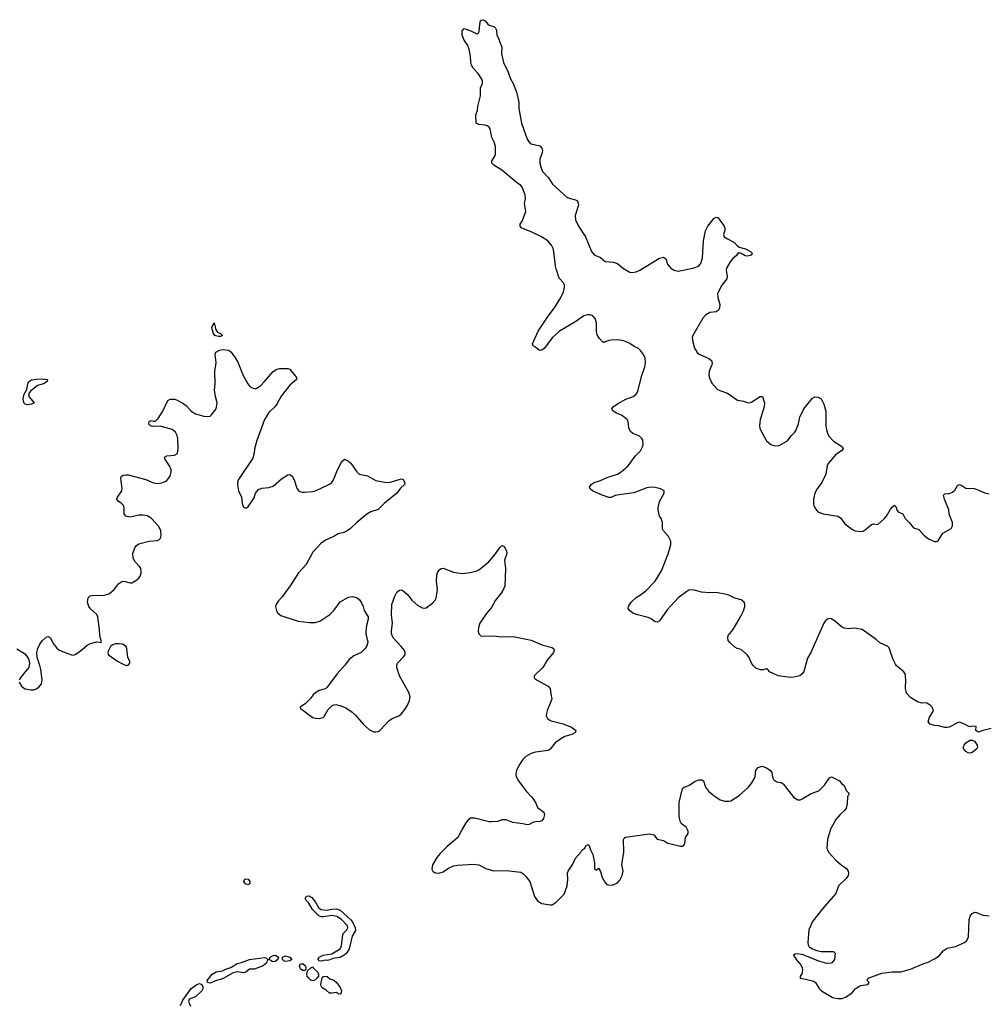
# Model space of a CAD drawing. Header units: inches. Extents: x 1839294 to 1929364, y 762242 to 909984.
# Tile 33 of 76: x 1849577 to 1858794, y 834422 to 843796. Entities that reach past the tile are written whole.
import ezdxf

# ---------------------------------------------------------------- set-up
doc = ezdxf.new("R2010")
doc.units = ezdxf.units.IN
doc.header["$MEASUREMENT"] = 0
for name, color, linetype in [('B8843', 7, 'Continuous'), ('B8844', 7, 'Continuous'), ('B8853', 7, 'Continuous'), ('B8854', 7, 'Continuous')]:
    doc.layers.add(name, color=color, linetype=linetype)

msp = doc.modelspace()

# ---------------------------------------------------------------- linework, layer by layer
at = {"layer": 'B8843', "color": 6, "elevation": 600}
for points in [[(1849571, 837490), (1849593.4, 837450), (1849613.7, 837433.7), (1849630, 837424.9), (1849683.7, 837416.3), (1849710, 837417.3), (1849734.8, 837425.2), (1849759.6, 837440.4), (1849785.6, 837474.4), (1849791.1, 837510), (1849778.9, 837610), (1849770, 837648.7), (1849743.3, 837723.3), (1849740.5, 837770), (1849749.7, 837810), (1849768.9, 837851.1), (1849793.8, 837886.2), (1849830, 837919.1), (1849850, 837924.9), (1849870, 837910.8), (1849897, 837857), (1849930, 837813.1), (1849950, 837795.6), (1850000, 837775.7)], [(1849550, 837806.4), (1849622, 837762), (1849641.3, 837741.3), (1849660.7, 837710), (1849670.5, 837670), (1849664.9, 837630), (1849596.3, 837550), (1849571.3, 837510)]]:
    msp.add_lwpolyline(points, dxfattribs=at)
at = {"layer": 'B8844', "color": 6, "elevation": 600}
msp.add_lwpolyline([(1849650, 840129.9), (1849630, 840136.1), (1849616.1, 840150), (1849609.8, 840190), (1849619.4, 840230), (1849643.3, 840276.7), (1849653.7, 840330), (1849664.6, 840350), (1849690, 840367.3), (1849735.1, 840375.1), (1849790, 840375.8), (1849842, 840370), (1849838, 840350), (1849802, 840330), (1849747.4, 840312.6), (1849679.1, 840260.9), (1849663, 840237), (1849662.2, 840210), (1849713.8, 840150), (1849690, 840135.3)], close=True, dxfattribs=at)
at = {"layer": 'B8853', "color": 6}
for points, elevation in [([(1850000, 837775.7), (1850070, 837747.9), (1850090, 837746.5), (1850110, 837754.6), (1850170, 837798), (1850218.8, 837841.2), (1850250, 837857.6), (1850310, 837874.4), (1850353.2, 837866.8), (1850352.9, 837887.1), (1850344.8, 837904.8), (1850339.1, 837939.1), (1850337.2, 837990), (1850320.5, 838110), (1850310, 838134), (1850250, 838188), (1850233.7, 838210), (1850222.4, 838250), (1850230, 838290.6), (1850248.7, 838311.3), (1850264.9, 838315.1), (1850381.3, 838318.7), (1850429.8, 838330.2), (1850477.6, 838370), (1850520.9, 838430), (1850550, 838448), (1850570, 838450.4), (1850630, 838434), (1850645.6, 838434.4), (1850684.1, 838455.9), (1850710, 838478.8), (1850722.7, 838497.3), (1850734, 838526), (1850734.3, 838545.7), (1850729.7, 838570), (1850718.9, 838590), (1850676.2, 838636.2), (1850658.7, 838670), (1850654.8, 838714.8), (1850672.9, 838767.1), (1850690, 838790.3), (1850712.9, 838807.1), (1850810, 838830.3), (1850890, 838838), (1850910, 838850.8), (1850922, 838870), (1850924.5, 838890), (1850919.5, 838930), (1850902.9, 838970), (1850830, 839051.5), (1850790, 839072.8), (1850750, 839078.9), (1850710, 839079.1), (1850630, 839061.1), (1850588.2, 839068.2), (1850571.5, 839091.5), (1850572.4, 839150), (1850566.6, 839170), (1850547.8, 839190), (1850513.7, 839213.7), (1850501.6, 839230), (1850508, 839250), (1850550.8, 839310), (1850553.6, 839330), (1850541.6, 839430), (1850545.4, 839450), (1850561.6, 839458.4), (1850590, 839464.1), (1850610, 839462.3), (1850778.4, 839418.4), (1850850, 839388.4), (1850890, 839381.8), (1850930, 839385.8), (1850961.8, 839398.2), (1850976.9, 839410), (1851010, 839450.7), (1851021, 839490), (1851020.4, 839510), (1851004.4, 839550), (1850962.4, 839610), (1850957.4, 839630), (1850977.7, 839642.3), (1851050, 839650.3), (1851070, 839659.5), (1851078.3, 839670), (1851087.7, 839710), (1851083.8, 839810), (1851078.2, 839838.1), (1851061.1, 839870), (1851030, 839895.6), (1850914.1, 839925.9), (1850842.3, 839922.3), (1850822, 839930), (1850806, 839946), (1850809, 839970), (1850830, 839978.8), (1850850, 839972.7), (1850870, 839975.3), (1850890, 839991.7), (1850895.3, 840000)], 600), ([(1851915.8, 840000), (1851910, 839989.7), (1851835.8, 839790), (1851813.8, 839710), (1851810.2, 839670), (1851796.8, 839623.2), (1851655.5, 839410), (1851652.8, 839367.2), (1851662.4, 839310), (1851688.7, 839250), (1851694.4, 839190), (1851710, 839154), (1851730, 839145.5), (1851750, 839154.8), (1851810, 839244.7), (1851822.4, 839290), (1851850, 839322), (1851884.5, 839335.5), (1851950, 839343.9), (1851990, 839356.1), (1852070, 839423.9), (1852130, 839463.1), (1852150, 839465.3), (1852171.6, 839450), (1852190, 839416.3), (1852217, 839337), (1852230, 839315.5), (1852245.1, 839305.1), (1852270, 839297), (1852290, 839296.5), (1852370, 839303.6), (1852395.1, 839310), (1852526.3, 839373.7), (1852549.6, 839390.4), (1852565.1, 839414.9), (1852602.9, 839510), (1852644.5, 839590), (1852670, 839613.4), (1852710, 839592.7), (1852730, 839573), (1852788.5, 839490), (1852811, 839470), (1852890, 839452.7), (1852970, 839408.8), (1853050, 839392), (1853071.2, 839388.8), (1853110, 839394), (1853210, 839424.9), (1853230, 839417.3), (1853244.9, 839390), (1853242, 839370), (1853204.7, 839335.3), (1853170, 839289.7), (1853049, 839191), (1852990, 839132.1), (1852922, 839110), (1852883.8, 839090), (1852786.7, 839010), (1852729, 838951), (1852696.3, 838930), (1852664.7, 838915.3), (1852610, 838899.8), (1852570, 838875.1), (1852490, 838841.1), (1852444.9, 838810), (1852370, 838727.3), (1852304.2, 838610), (1852232.6, 838530), (1852154.5, 838405.5), (1852077.4, 838302.6), (1852038.7, 838261.3), (1852020.4, 838230), (1852014.4, 838210), (1852022.4, 838170), (1852033.4, 838150), (1852064.8, 838124.8), (1852230, 838068.9), (1852337.1, 838057.1), (1852390, 838056.5), (1852436.3, 838070), (1852530, 838134.4), (1852567.8, 838170), (1852630, 838253), (1852710, 838297.1), (1852750, 838305.5), (1852790, 838290.5), (1852812.8, 838272.8), (1852830, 838250.7), (1852848, 838210), (1852857.6, 838170), (1852894.9, 838110), (1852895.5, 838090), (1852878.7, 838030), (1852874.4, 837970), (1852874.4, 837950), (1852892.2, 837870), (1852883.4, 837836.6), (1852866.4, 837810), (1852830, 837771.8), (1852759, 837741), (1852715.1, 837704.9), (1852673.4, 837650), (1852601.3, 837570), (1852503, 837437), (1852490, 837425.1), (1852430, 837409.7), (1852397.1, 837390), (1852373, 837370), (1852343, 837330), (1852297.1, 837282.9), (1852250, 837254), (1852246.8, 837250), (1852250, 837234), (1852279.8, 837219.8), (1852313.4, 837190), (1852370, 837153.7), (1852390, 837145.3), (1852430, 837144.4), (1852467.3, 837152.7), (1852478, 837162), (1852513.6, 837230), (1852550, 837264.9), (1852570, 837274.6), (1852590, 837276.5), (1852630, 837268), (1852684.8, 837244.8), (1852742.7, 837202.7), (1852774.1, 837174.1), (1852850, 837084.6), (1852910, 837035.3), (1852950, 837017.6), (1852970, 837015.8), (1852990, 837020.4), (1853010, 837032.7), (1853095.7, 837124.3), (1853130, 837144.9), (1853187.3, 837170), (1853210, 837186), (1853245.7, 837230), (1853270.9, 837270), (1853290, 837314.8), (1853294.7, 837350), (1853284, 837390), (1853193.8, 837550), (1853169.8, 837630), (1853169, 837650), (1853175.1, 837670), (1853234, 837730), (1853247.3, 837750), (1853249.6, 837770), (1853240.5, 837790), (1853210, 837829.6), (1853134, 837910), (1853118, 837950), (1853116.9, 837976.9), (1853128.3, 838050), (1853117.2, 838130), (1853122.6, 838230), (1853151.1, 838308.9), (1853170, 838346.8), (1853195.5, 838364.5), (1853210, 838367.3), (1853230, 838359.1), (1853270, 838324.9), (1853310.4, 838270), (1853370, 838217.6), (1853410, 838195.5), (1853430, 838193), (1853450, 838197.3), (1853510, 838241.3), (1853535.1, 838270), (1853545.1, 838290), (1853557.6, 838370), (1853548.4, 838451.6), (1853549.7, 838510), (1853558.9, 838541.1), (1853577.1, 838562.9), (1853590, 838572.7), (1853610, 838574.9), (1853710, 838535.2), (1853790, 838524), (1853867.2, 838532.7), (1853930, 838550.3), (1853950, 838559.5), (1854040.7, 838630), (1854109.3, 838710), (1854150, 838772), (1854170, 838791.3), (1854190, 838782), (1854210, 838744.7), (1854215.5, 838724.5), (1854215.2, 838704.8), (1854194.4, 838650), (1854202.8, 838570), (1854197, 838403), (1854186.3, 838373.7), (1854163.9, 838336.1), (1854110.3, 838270), (1854070, 838198.7), (1854028.3, 838151.7), (1853961.1, 838050), (1853946.9, 838010), (1853944, 837970), (1853949.1, 837949.1), (1853967.7, 837930), (1853986.5, 837926.5), (1854090, 837930.2), (1854170, 837921.5), (1854270, 837924.3), (1854310, 837918.9), (1854450, 837887.6), (1854550, 837843.8), (1854650, 837818), (1854664.9, 837804.9), (1854667.7, 837790), (1854660.5, 837770), (1854602.5, 837697.5), (1854558.3, 837630), (1854482.8, 837557.3), (1854478.4, 837550), (1854478.4, 837530), (1854499.3, 837510), (1854612, 837452), (1854630.2, 837430), (1854634.4, 837374.4), (1854643.9, 837330), (1854640.2, 837310), (1854604.9, 837230), (1854594.4, 837190), (1854592.7, 837170), (1854604.6, 837144.6), (1854620.7, 837130), (1854640.4, 837120.4), (1854751.9, 837091.9), (1854837.6, 837057.6), (1854873, 837030), (1854870.5, 837010), (1854836.3, 836990), (1854770, 836970.7), (1854730, 836949.8), (1854676.9, 836910), (1854630, 836851), (1854610, 836838.9), (1854490, 836824.1), (1854450.1, 836809.9), (1854398, 836782), (1854367.8, 836752.2), (1854345.1, 836714.9), (1854310.3, 836650), (1854302.3, 836610), (1854304.9, 836590), (1854327.4, 836550), (1854402.3, 836450), (1854455.6, 836395.6), (1854474.3, 836370), (1854497.4, 836330), (1854510, 836294.8), (1854570.5, 836250), (1854574.9, 836230), (1854564.9, 836190), (1854550, 836169.7), (1854530, 836162.4), (1854490, 836160.5), (1854470, 836155.1), (1854430, 836133.3), (1854410, 836131.5), (1854370, 836141.6), (1854272.9, 836152.9), (1854210, 836178.4), (1854170, 836178), (1854130, 836163.7), (1854070, 836159.6), (1854050, 836160.5), (1853910, 836195.1), (1853870, 836193.3), (1853850, 836179.5), (1853826.7, 836150), (1853790.2, 836089.8), (1853751.1, 836008.9), (1853650, 835924.2), (1853580.8, 835859.2), (1853550, 835820.5), (1853510.3, 835750), (1853503, 835710), (1853510.6, 835690), (1853535.4, 835675.4), (1853570, 835671.4), (1853610, 835683.2), (1853662.2, 835717.8), (1853710, 835739.4), (1853750, 835746.4), (1853896.5, 835756.5), (1853951.5, 835751.5), (1854015.3, 835715.3), (1854090, 835693), (1854210, 835696.9), (1854350, 835680.4), (1854370, 835668.2), (1854398.3, 835638.3), (1854434.9, 835590), (1854481.6, 835450), (1854510, 835407.7), (1854550, 835380.5), (1854630, 835368), (1854649.5, 835370.5), (1854686.3, 835393.7), (1854762.9, 835470), (1854791.3, 835550), (1854797.4, 835610), (1854794, 835670), (1854802, 835690), (1854844, 835756), (1854870, 835814.9), (1854920.9, 835870), (1854932.7, 835890), (1854959, 835910), (1854969.3, 835930), (1854990, 835942.8), (1855000.7, 835930), (1855012.5, 835892.5), (1855036.4, 835850), (1855050.8, 835769.2), (1855052, 835710), (1855070, 835698), (1855090, 835718), (1855110, 835686), (1855125.5, 835630), (1855150, 835586), (1855170, 835563), (1855190, 835557.3), (1855230, 835560.7), (1855270, 835579.1), (1855294.5, 835605.5), (1855316.3, 835650), (1855324.4, 835690), (1855313.3, 835753.3), (1855329.8, 835870.2), (1855329.7, 835990), (1855335.2, 836004.8), (1855345.7, 836014.3), (1855573.4, 836046.6), (1855615.5, 836035.5), (1855650, 835994.4), (1855710, 835980.4), (1855750, 835956.4), (1855870, 835927.7), (1855890, 835927.7), (1855903.2, 835936.8), (1855912.7, 835950), (1855917.2, 836010), (1855944, 836050), (1855945.2, 836070), (1855923.7, 836110), (1855881.5, 836141.5), (1855867.2, 836167.2), (1855859.7, 836210), (1855857, 836343), (1855890, 836477.3), (1855905.2, 836490), (1855950, 836504.9), (1856010, 836545.3), (1856050, 836559.5), (1856070, 836560.4), (1856090, 836550.6), (1856110, 836488), (1856137.1, 836450), (1856190, 836408.7), (1856250, 836370.4), (1856290, 836357.6), (1856330, 836355.5), (1856350, 836360.5), (1856429.4, 836410), (1856519.6, 836490), (1856551.3, 836530), (1856573.3, 836570), (1856581.3, 836590), (1856590, 836650.8), (1856610, 836677.3), (1856650, 836690.8), (1856690, 836674), (1856724.9, 836650), (1856740.5, 836630), (1856746, 836586), (1856760.6, 836560.6), (1856790, 836539.3), (1856830, 836532.4), (1856850, 836522), (1856950.4, 836390.4), (1856990, 836368.2), (1857010, 836370.5), (1857030, 836379.3), (1857116, 836430), (1857190, 836455.5), (1857243, 836510), (1857290, 836578.8), (1857310, 836586.8), (1857386, 836550), (1857404, 836524), (1857430, 836504.7), (1857450, 836458), (1857477.3, 836430), (1857462, 836398), (1857458.3, 836330), (1857450, 836288.4), (1857434.2, 836265.8), (1857390.8, 836229.2), (1857350, 836183), (1857298.5, 836090), (1857271.6, 835990), (1857265.3, 835910), (1857281.6, 835870), (1857350, 835794.9), (1857400.5, 835750), (1857453.8, 835713.8), (1857468.2, 835690), (1857471.3, 835670), (1857467.6, 835650), (1857450, 835620.2), (1857377.4, 835550), (1857350, 835476.4), (1857224.2, 835330), (1857128.8, 835210), (1857094, 835130), (1857082.8, 835010), (1857086.8, 834990), (1857098, 834970), (1857130, 834951), (1857170, 834936), (1857210, 834924.7), (1857330, 834924.7), (1857344.7, 834910), (1857338, 834850), (1857310, 834814), (1857266, 834810), (1857197.2, 834830), (1857030, 834895.6), (1856977, 834903), (1856960.6, 834899.4), (1856948.5, 834890), (1856972.9, 834850), (1857017.2, 834797.2), (1857028.9, 834770), (1857032.6, 834750), (1857029.4, 834730), (1857026, 834714), (1857012.4, 834690), (1857010.8, 834670.8), (1857062.9, 834662.9), (1857141.7, 834641.7), (1857156.3, 834630), (1857193, 834573), (1857215.5, 834550), (1857314.8, 834490), (1857330, 834483.1), (1857370, 834476.4), (1857410, 834478.7), (1857442.7, 834490), (1857507.6, 834532.4), (1857536, 834570), (1857570, 834593.4), (1857590, 834602), (1857655.3, 834610), (1857668, 834630), (1857649, 834650), (1857658, 834670), (1857790, 834718), (1857887.7, 834732.3), (1857970, 834730.4), (1858063.3, 834756.7), (1858190, 834810.4), (1858230, 834822.4), (1858290, 834853.7), (1858336.2, 834883.8), (1858373.6, 834930), (1858410, 834958), (1858490, 834971.5), (1858577.4, 835010), (1858599.1, 835030), (1858615.3, 835064.7), (1858619.9, 835230), (1858630, 835261.7), (1858650, 835287.2), (1858670, 835298), (1858690, 835297.3), (1858750, 835270.3), (1858810, 835263.7)], 600), ([(1858830, 837048.7), (1858750, 837029), (1858710, 837014), (1858684, 837030), (1858686, 837066), (1858648.7, 837068.7), (1858630, 837065.2), (1858610, 837069.2), (1858570, 837093.2), (1858530, 837108), (1858510, 837102), (1858430, 837060.9), (1858410, 837057), (1858390, 837057), (1858330, 837074), (1858290, 837075.3), (1858249, 837089), (1858228.7, 837110), (1858244.1, 837155.9), (1858279.3, 837210), (1858279.3, 837230), (1858269, 837250), (1858250, 837269), (1858218, 837290), (1858190, 837292.7), (1858170, 837289.2), (1858130, 837301.2), (1858062, 837342), (1858025.1, 837385.1), (1858014.7, 837430), (1858018, 837510), (1858010.9, 837570.9), (1857993.4, 837593.4), (1857930, 837646), (1857919.5, 837659.5), (1857893, 837710), (1857857.2, 837817.2), (1857845.1, 837830), (1857770, 837862.3), (1857734.1, 837894.1), (1857602.7, 837990), (1857530, 838004.8), (1857470, 837996.8), (1857430, 838003.5), (1857400, 838020), (1857350, 838064), (1857310, 838091), (1857290, 838096.4), (1857270, 838088), (1857250, 838069.8), (1857237.7, 838050), (1857111.6, 837770), (1857081.7, 837718.3), (1857045.1, 837590), (1857030, 837568), (1857008.3, 837550), (1856950, 837535.8), (1856914.8, 837534.8), (1856800.9, 837550), (1856714, 837590), (1856706, 837606), (1856690, 837617.2), (1856654.1, 837605.9), (1856633.6, 837606.4), (1856590, 837623.5), (1856565.4, 837645.4), (1856548.6, 837668.6), (1856524.9, 837724.9), (1856510, 837746.6), (1856450, 837799.3), (1856409.6, 837809.6), (1856390, 837821.2), (1856343, 837863), (1856326.5, 837886.5), (1856320.5, 837910), (1856326.3, 837933.7), (1856372.8, 837990), (1856443.6, 838110), (1856470, 838166.8), (1856484.2, 838210), (1856485.1, 838230), (1856478, 838250), (1856450, 838272), (1856390, 838289.5), (1856330, 838318.4), (1856310, 838323.6), (1856210, 838342), (1856150, 838338.4), (1856070, 838347.3), (1856004.2, 838364.2), (1855970, 838368), (1855950, 838364.2), (1855930, 838353), (1855850, 838291.3), (1855742.7, 838177.3), (1855670, 838074.5), (1855650, 838060.7), (1855630, 838062.9), (1855591.1, 838091.1), (1855563.3, 838103.3), (1855450, 838132), (1855413.2, 838150), (1855385.2, 838170), (1855373.2, 838190), (1855377.2, 838210), (1855402.7, 838250), (1855450, 838295.5), (1855490, 838319.3), (1855540.6, 838359.4), (1855630, 838452), (1855690, 838548), (1855754.7, 838710), (1855778.8, 838801.2), (1855778.4, 838830), (1855755.4, 838875.4), (1855707.6, 838930), (1855699.6, 838950), (1855700.7, 839010), (1855686, 839046), (1855669.5, 839069.5), (1855658, 839130), (1855656.9, 839150), (1855669.7, 839210), (1855716.3, 839290), (1855714.5, 839310), (1855681.2, 839330), (1855630, 839343.9), (1855590, 839347.1), (1855550, 839337.7), (1855427.1, 839292.9), (1855286.5, 839273.5), (1855250, 839265.1), (1855210, 839248), (1855190, 839248.2), (1855126, 839270), (1855033.2, 839310), (1855009.2, 839330), (1855005.2, 839350), (1855019, 839370), (1855050, 839390.7), (1855110, 839408), (1855179.1, 839440.9), (1855270, 839468.9), (1855307, 839490), (1855373.3, 839550), (1855440.6, 839639.4), (1855489.6, 839690), (1855509.5, 839730), (1855517, 839750), (1855513.4, 839793.4), (1855502.7, 839810), (1855479.3, 839830), (1855416.6, 839856.6), (1855395.6, 839875.6), (1855380.5, 839910), (1855374, 839970), (1855362, 839990), (1855349.7, 840000)], 600), ([(1856633.5, 840000), (1856630.3, 839990), (1856624.6, 839930), (1856627.6, 839907.6), (1856638, 839878), (1856690, 839786), (1856730.9, 839750.9), (1856770, 839738.8), (1856810, 839740.7), (1856890, 839785.3), (1856925.5, 839834.5), (1856961.3, 839870), (1856970, 839884.9), (1856994, 839950), (1857004.2, 840000)], 600), ([(1857254.8, 840000), (1857255.1, 839930), (1857261.3, 839890), (1857274.3, 839850), (1857287.5, 839827.5), (1857330, 839784.6), (1857413, 839730), (1857420.5, 839710), (1857404.9, 839690), (1857350, 839657.6), (1857277, 839570), (1857267.6, 839550), (1857256, 839470), (1857215.8, 839390), (1857172.2, 839330), (1857150.4, 839290), (1857137.1, 839230), (1857137.1, 839190), (1857140.5, 839170), (1857150.4, 839150), (1857178, 839110), (1857230.2, 839090.2), (1857371, 839071), (1857394.4, 839054.4), (1857435.9, 838995.9), (1857510, 838942.6), (1857536, 838930), (1857590, 838922.3), (1857610, 838925.7), (1857630, 838938.9), (1857690, 838990.3), (1857710, 838997.1), (1857750, 838990.7), (1857810, 839044.6), (1857831.8, 839070), (1857870, 839135.3), (1857890, 839159.5), (1857910, 839173), (1857920.9, 839160.9), (1857930.3, 839130), (1857943.8, 839110), (1857990, 839092.4), (1858010, 839046.4), (1858050.5, 839010), (1858090, 838957.3), (1858141.6, 838941.6), (1858187.7, 838890), (1858232.7, 838852.7), (1858290, 838827.3), (1858310, 838827.3), (1858324.1, 838835.9), (1858370, 838906.8), (1858449.5, 838950.5), (1858462.5, 838977.5), (1858461.3, 839010), (1858429.6, 839090), (1858428.2, 839130), (1858385.6, 839230), (1858376.2, 839270), (1858390, 839282.4), (1858430, 839285.2), (1858461.8, 839298.2), (1858483.8, 839316.2), (1858510, 839363), (1858530, 839370.3), (1858550, 839362.7), (1858590, 839337), (1858610, 839331.8), (1858650, 839336.5), (1858670, 839333.6), (1858770, 839291.2), (1858810, 839283.6)], 600), ([(1851107, 834410), (1851130, 834460.2), (1851210, 834571.7), (1851263.2, 834610), (1851290, 834619.2), (1851310.2, 834610.2), (1851321.6, 834590), (1851320.9, 834570), (1851310.2, 834550), (1851250, 834493.8), (1851190.4, 834470), (1851183.6, 834450), (1851203.8, 834403.8)], 500)]:
    msp.add_lwpolyline(points, dxfattribs=dict(at, elevation=elevation))
for points, elevation in [([(1850525, 837855), (1850486.2, 837853.8), (1850458, 837842), (1850442.8, 837830), (1850422.8, 837790), (1850416, 837770), (1850424, 837750), (1850508.4, 837690), (1850550, 837665.8), (1850590, 837649.2), (1850610, 837650.5), (1850625.6, 837670), (1850625.1, 837690), (1850605.4, 837725.4), (1850596.2, 837810), (1850589.8, 837830), (1850555.1, 837850)], 600), ([(1858630, 836811.8), (1858610, 836815.6), (1858590, 836828.3), (1858570, 836849.7), (1858565.1, 836870), (1858573, 836890), (1858589.8, 836910.2), (1858630, 836937.6), (1858650, 836938.4), (1858670, 836928), (1858698.4, 836890), (1858701.3, 836870), (1858692, 836850), (1858650, 836820.5)], 600), ([(1851750, 835560.3), (1851727.8, 835567.8), (1851712.9, 835590), (1851718.9, 835610), (1851730, 835618), (1851753.2, 835613.2), (1851770.2, 835590), (1851770, 835569.3)], 500), ([(1852502.2, 835317.8), (1852550, 835329.2), (1852590, 835332), (1852630, 835317.4), (1852730, 835227.1), (1852750, 835201.5), (1852772.2, 835150), (1852774.6, 835125.4), (1852743.2, 835070), (1852713.6, 834950), (1852688.1, 834910), (1852668.1, 834890), (1852630, 834867.7), (1852560.5, 834859.5), (1852530, 834845.6), (1852510, 834839.7), (1852490, 834841.1), (1852450, 834834.3), (1852430, 834837), (1852415.1, 834850), (1852429, 834871), (1852466.6, 834890), (1852550, 834902), (1852629.5, 834950.5), (1852641.5, 834978.5), (1852656.2, 835083.8), (1852662, 835098), (1852693.7, 835130), (1852703.5, 835150), (1852700.4, 835170), (1852643, 835230), (1852596.9, 835256.9), (1852550, 835267.6), (1852470, 835253.5), (1852450, 835254.8), (1852424.5, 835264.5), (1852364.4, 835324.4), (1852330, 835386.3), (1852306.6, 835410), (1852297.2, 835430), (1852310, 835451.3), (1852330, 835453.7), (1852358.5, 835438.5), (1852393.8, 835393.8), (1852422.7, 835342.7), (1852445.6, 835325.6)], 500), ([(1851710, 834721.8), (1851650, 834731.7), (1851610, 834722.3), (1851513.5, 834666.5), (1851490, 834657), (1851450, 834649.8), (1851390, 834624.4), (1851366.6, 834630), (1851363.6, 834650), (1851409.9, 834710), (1851448.9, 834730), (1851510, 834739.4), (1851530, 834753), (1851587.8, 834772.2), (1851647.8, 834810), (1851690, 834820.9), (1851766.3, 834850), (1851909, 834869), (1851923.9, 834863.9), (1851941, 834850), (1851924.2, 834810), (1851890, 834783.9), (1851810, 834756.3), (1851764.5, 834755.5), (1851730, 834729.8)], 500), ([(1851986.7, 834826.7), (1851961, 834841), (1851954, 834850), (1851962, 834870), (1851990, 834886.5), (1852010, 834890.2), (1852035.8, 834875.8), (1852042.4, 834870), (1852035.5, 834850), (1852010, 834829.8)], 500), ([(1852110, 834829.8), (1852094.3, 834834.3), (1852080.7, 834850), (1852080.7, 834870), (1852100.3, 834879.7), (1852110, 834882.4), (1852130, 834878.6), (1852150, 834870.2), (1852168.2, 834850), (1852150, 834835.1)], 500), ([(1852290, 834745.1), (1852270, 834745.4), (1852250, 834760.7), (1852241.1, 834790), (1852250, 834803.8), (1852270, 834810.2), (1852298.9, 834790), (1852303.7, 834770), (1852301.6, 834758.4), (1852294.4, 834745.6)], 500), ([(1852370, 834647), (1852350, 834653.3), (1852329.9, 834669.9), (1852316.5, 834690), (1852312.8, 834710), (1852319.5, 834740.5), (1852350, 834768.4), (1852370, 834778), (1852372.7, 834770), (1852413.1, 834730), (1852422.3, 834710), (1852421.5, 834690), (1852408.2, 834670), (1852390, 834654.2)], 500), ([(1852630, 834519), (1852610, 834522), (1852593.9, 834533.9), (1852550, 834526.8), (1852528.1, 834528.1), (1852495.9, 834555.8), (1852458.3, 834578.3), (1852445.9, 834605.9), (1852447.4, 834632.6), (1852457.6, 834670), (1852470, 834687.2), (1852490, 834690.3), (1852506.5, 834686.5), (1852530, 834664.9), (1852570, 834652), (1852590, 834634), (1852625.3, 834590), (1852642, 834550), (1852638.8, 834530)], 500)]:
    msp.add_lwpolyline(points, close=True, dxfattribs=dict(at, elevation=elevation))
at = {"layer": 'B8854', "color": 6, "elevation": 600}
for points in [[(1855349.7, 840000), (1855310, 840032.3), (1855262.7, 840050), (1855230, 840068), (1855216.9, 840090), (1855229.5, 840110), (1855270, 840139.7), (1855350, 840183.2), (1855419.6, 840210), (1855450, 840232), (1855463.6, 840256.4), (1855499.8, 840400.2), (1855531.2, 840491.2), (1855539.2, 840530), (1855534.6, 840574.6), (1855518.4, 840610), (1855490, 840646.6), (1855470, 840664.5), (1855430, 840684.5), (1855390, 840712), (1855330, 840739.7), (1855270, 840747.8), (1855210, 840744.7), (1855190, 840742), (1855150, 840726.3), (1855130, 840727.3), (1855100.6, 840760.6), (1855076.9, 840796.9), (1855071.2, 840830), (1855069.5, 840910), (1855057, 840950), (1855036.6, 840976.6), (1855007, 840987), (1854986.8, 840986.8), (1854950, 840976.3), (1854864, 840916), (1854719.5, 840830), (1854652.2, 840770), (1854573, 840667), (1854550, 840649.3), (1854527.6, 840647.6), (1854490, 840679.3), (1854468.7, 840690), (1854462.7, 840710), (1854514, 840830), (1854610, 840974.9), (1854670, 841053), (1854730, 841150.6), (1854755.3, 841204.7), (1854766.6, 841250), (1854765.6, 841270), (1854756.4, 841290), (1854716.2, 841336.2), (1854685.5, 841425.5), (1854679.1, 841450), (1854665.3, 841590), (1854658, 841618), (1854642.7, 841650), (1854606.6, 841690), (1854547.8, 841730), (1854450, 841776.8), (1854361.2, 841810), (1854342.7, 841830), (1854344.5, 841850), (1854362.4, 841877.6), (1854396.3, 841970), (1854385.2, 842045.2), (1854393.4, 842090), (1854391.9, 842130), (1854361.8, 842201.8), (1854350, 842219), (1854306, 842250), (1854170, 842362), (1854093.2, 842410), (1854073.2, 842430), (1854073.2, 842450), (1854108, 842510), (1854108.5, 842590), (1854097.7, 842630), (1854074.5, 842674.5), (1854057.1, 842757.1), (1854050, 842772.3), (1854030, 842784.5), (1854010, 842792), (1853950, 842799.3), (1853924, 842810), (1853921.2, 842890), (1853937.2, 842930), (1853941.2, 842970), (1853965.1, 843070), (1853967, 843147), (1853984.2, 843190), (1853985.1, 843210), (1853978.3, 843230), (1853943.1, 843283.1), (1853895.2, 843335.2), (1853881.8, 843361.8), (1853875.1, 843390), (1853871.5, 843450), (1853856.6, 843516.6), (1853844.7, 843550), (1853810, 843601.2), (1853790, 843649), (1853790, 843691.3), (1853811, 843711), (1853874, 843690), (1853923.6, 843663.6), (1853938, 843662), (1853950, 843674), (1853954, 843686), (1853963.2, 843776.8), (1853970, 843791.3), (1853990, 843796), (1854010, 843784.7), (1854034.4, 843754.4), (1854050, 843744.7), (1854094, 843730), (1854110, 843714), (1854116.9, 843696.9), (1854122, 843650), (1854138.8, 843618.8), (1854146, 843590), (1854170, 843534), (1854167.3, 843470), (1854184.9, 843390), (1854230, 843296), (1854252.1, 843232.1), (1854277.4, 843190), (1854310, 843106), (1854330.3, 843010), (1854330.3, 842950), (1854355.3, 842810), (1854410, 842658.8), (1854430, 842630.6), (1854450, 842614), (1854530, 842594.8), (1854550, 842572), (1854555.2, 842555.2), (1854552.7, 842530), (1854531.8, 842468.2), (1854531.7, 842430), (1854542.4, 842382.4), (1854555.3, 842350), (1854613, 842290), (1854652.7, 842230), (1854787.8, 842107.8), (1854810, 842096.4), (1854870, 842081.6), (1854890.4, 842070), (1854897.6, 842050), (1854898, 842030), (1854867.9, 841932.1), (1854870.2, 841890), (1854898.2, 841830), (1854967.3, 841730), (1855023.1, 841590), (1855050, 841557.1), (1855110, 841533.4), (1855154.4, 841494.4), (1855230, 841486.4), (1855270, 841475.5), (1855328.7, 841428.7), (1855390, 841392.7), (1855408.9, 841388.9), (1855450, 841397), (1855482.7, 841410), (1855670, 841524.9), (1855710, 841536.3), (1855730, 841518), (1855748.2, 841470), (1855761.6, 841450), (1855780.5, 841430), (1855810.8, 841410), (1855850, 841400.9), (1855989.2, 841430), (1856043.7, 841450), (1856064.2, 841475.8), (1856079.8, 841530), (1856088.6, 841690), (1856110, 841784.7), (1856130, 841830.7), (1856190, 841902.8), (1856210, 841916.3), (1856230.4, 841910), (1856286, 841830), (1856292.4, 841810), (1856292.4, 841790), (1856279.1, 841750), (1856287.7, 841730), (1856317.3, 841710), (1856379.3, 841679.3), (1856410, 841644.7), (1856430.8, 841630.8), (1856490, 841615.5), (1856538.8, 841590), (1856552.7, 841572.7), (1856550, 841562), (1856538, 841550), (1856510, 841544.7), (1856487.2, 841547.2), (1856450, 841569.3), (1856430, 841575.3), (1856414, 841566), (1856404, 841550), (1856370, 841521.6), (1856342.6, 841490), (1856310.3, 841430), (1856306.3, 841410), (1856316.4, 841350), (1856312, 841330), (1856263.7, 841270), (1856223.7, 841190), (1856226, 841150), (1856244.3, 841084.3), (1856242.8, 841050), (1856231.3, 841028.7), (1856210, 841014.5), (1856150, 841007.3), (1856110, 840982), (1856085.2, 840954.8), (1855988, 840790), (1855983.6, 840770), (1855987.6, 840730), (1856005.3, 840670), (1856028.4, 840628.4), (1856050.2, 840610.2), (1856142, 840570), (1856166, 840550), (1856171.8, 840530), (1856170.3, 840510), (1856144.7, 840450), (1856139.6, 840410), (1856146.2, 840386.2), (1856170, 840336.3), (1856219.9, 840279.9), (1856245.1, 840265.1), (1856319.2, 840239.2), (1856412.7, 840172.7), (1856470, 840163.6), (1856510, 840150.2), (1856530, 840149.3), (1856550, 840158), (1856630, 840210.2), (1856653, 840210), (1856671.9, 840148.1), (1856668.5, 840110), (1856633.5, 840000)], [(1850895.3, 840000), (1850940.3, 840070), (1850987, 840170), (1851010, 840182.4), (1851050, 840182), (1851070, 840177), (1851130, 840146.5), (1851163.1, 840123.1), (1851210.4, 840070), (1851250, 840044.9), (1851330, 840022.6), (1851370, 840018), (1851390, 840020.3), (1851400.5, 840030), (1851447.6, 840090), (1851458.2, 840150), (1851441.8, 840210), (1851433, 840270), (1851440.1, 840330), (1851434.2, 840445.8), (1851447.4, 840532.6), (1851439.3, 840610), (1851445.3, 840630), (1851479.7, 840650), (1851510, 840654.7), (1851570, 840650.1), (1851590, 840631.7), (1851633, 840573), (1851654.8, 840534.8), (1851705.4, 840410), (1851750.3, 840330), (1851770, 840303.6), (1851790, 840290.3), (1851810, 840284), (1851830, 840286.3), (1851870, 840311.6), (1851910, 840350.3), (1851990, 840446), (1852024.5, 840470), (1852050, 840474.7), (1852130, 840476), (1852150, 840470.3), (1852214.4, 840390), (1852213, 840370), (1852150, 840317.4), (1852067.2, 840212.8), (1852030, 840141), (1852010, 840112), (1851950, 840055.6), (1851930, 840025.4), (1851915.8, 840000)], [(1857004.2, 840000), (1857006.9, 840013.1), (1857045.6, 840090), (1857128.7, 840191.3), (1857150, 840206.7), (1857183.4, 840203.4), (1857210, 840186), (1857234.9, 840134.9), (1857254.5, 840070), (1857254.8, 840000)]]:
    msp.add_lwpolyline(points, dxfattribs=at)
msp.add_lwpolyline([(1851470, 840779.4), (1851445.3, 840785.3), (1851435.1, 840790), (1851423.1, 840810), (1851408.5, 840850), (1851408.3, 840870), (1851430, 840911), (1851443.6, 840843.6), (1851462, 840822), (1851488.2, 840810), (1851507, 840790), (1851490, 840780.3)], close=True, dxfattribs=at)

doc.saveas('drawing.dxf')
